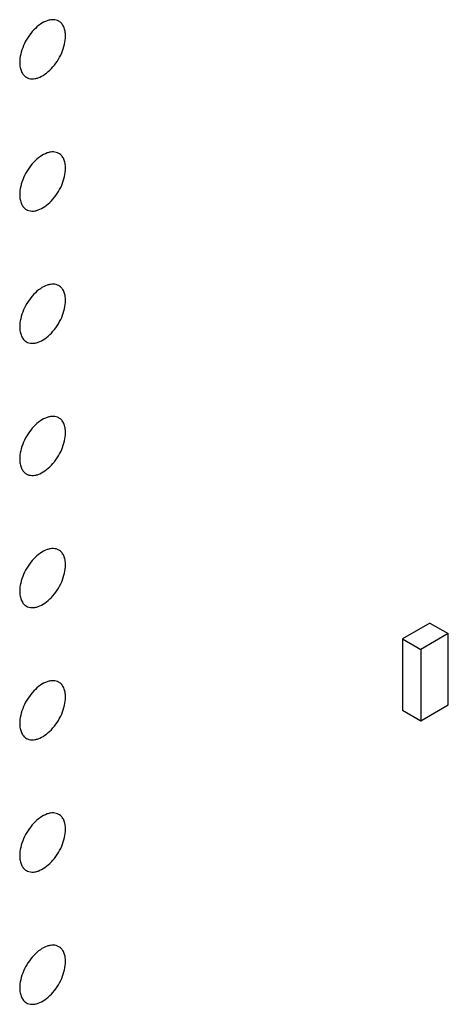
# Model space of a CAD drawing. Header units: inches. Extents: x 0 to 34, y 0 to 22.
# Tile 167 of 176: x 30.921 to 31.185, y 10.821 to 11.43. Entities that reach past the tile are written whole.
import ezdxf

# ---------------------------------------------------------------- set-up
doc = ezdxf.new("R2010")
doc.units = ezdxf.units.IN
doc.header["$LTSCALE"] = 1.87
doc.header["$MEASUREMENT"] = 0
doc.layers.add('02___PRT_ALL_AXES', color=7, linetype='CONTINUOUS')
doc.layers.add('ECAD_714247_01_16_R_2_0402_PKO_', color=7, linetype='CONTINUOUS')

msp = doc.modelspace()

# ---------------------------------------------------------------- linework, layer by layer
at = {"layer": '02___PRT_ALL_AXES', "color": 7, "linetype": 'CONTINUOUS'}
for points, knots in [([(30.94501, 11.42857), (30.94452, 11.42885), (30.94343, 11.4293), (30.94164, 11.42957), (30.93971, 11.42942), (30.93692, 11.42868), (30.93333, 11.42672), (30.92938, 11.42322), (30.92589, 11.41875), (30.92313, 11.41366), (30.92136, 11.40838), (30.92087, 11.40479), (30.92087, 11.40308)], [0, 0, 0, 0, 0.042842, 0.087441, 0.135298, 0.187275, 0.304489, 0.438213, 0.582466, 0.729664, 0.871609, 1, 1, 1, 1]), ([(30.94916, 11.41941), (30.94916, 11.42042), (30.949, 11.42234), (30.94822, 11.42499), (30.94691, 11.42715), (30.94567, 11.42819), (30.94501, 11.42857)], [0, 0, 0, 0, 0.288094, 0.548173, 0.782164, 1, 1, 1, 1]), ([(30.92501, 11.39393), (30.92551, 11.39364), (30.92659, 11.39319), (30.92839, 11.39293), (30.93031, 11.39307), (30.93311, 11.39382), (30.93669, 11.39577), (30.94064, 11.39927), (30.94414, 11.40374), (30.9469, 11.40883), (30.94867, 11.41411), (30.94916, 11.41771), (30.94916, 11.41941)], [0, 0, 0, 0, 0.042842, 0.087441, 0.135298, 0.187275, 0.304489, 0.438213, 0.582466, 0.729664, 0.871609, 1, 1, 1, 1]), ([(30.92087, 11.40308), (30.92087, 11.40207), (30.92103, 11.40015), (30.92181, 11.3975), (30.92311, 11.39534), (30.92435, 11.39431), (30.92501, 11.39393)], [0, 0, 0, 0, 0.288094, 0.548173, 0.782164, 1, 1, 1, 1]), ([(30.94501, 11.34692), (30.94452, 11.3472), (30.94343, 11.34766), (30.94164, 11.34792), (30.93971, 11.34777), (30.93692, 11.34703), (30.93333, 11.34508), (30.92938, 11.34157), (30.92589, 11.3371), (30.92313, 11.33202), (30.92136, 11.32673), (30.92087, 11.32314), (30.92087, 11.32143)], [0, 0, 0, 0, 0.042842, 0.087441, 0.135298, 0.187275, 0.304489, 0.438213, 0.582466, 0.729664, 0.871609, 1, 1, 1, 1]), ([(30.94916, 11.33777), (30.94916, 11.33877), (30.949, 11.3407), (30.94822, 11.34334), (30.94691, 11.3455), (30.94567, 11.34654), (30.94501, 11.34692)], [0, 0, 0, 0, 0.288094, 0.548173, 0.782164, 1, 1, 1, 1]), ([(30.92501, 11.31228), (30.92551, 11.312), (30.92659, 11.31154), (30.92839, 11.31128), (30.93031, 11.31143), (30.93311, 11.31217), (30.93669, 11.31412), (30.94064, 11.31763), (30.94414, 11.3221), (30.9469, 11.32718), (30.94867, 11.33247), (30.94916, 11.33606), (30.94916, 11.33777)], [0, 0, 0, 0, 0.042842, 0.087441, 0.135298, 0.187275, 0.304489, 0.438213, 0.582466, 0.729664, 0.871609, 1, 1, 1, 1]), ([(30.92087, 11.32143), (30.92087, 11.32043), (30.92103, 11.3185), (30.92181, 11.31586), (30.92311, 11.3137), (30.92435, 11.31266), (30.92501, 11.31228)], [0, 0, 0, 0, 0.288094, 0.548173, 0.782164, 1, 1, 1, 1]), ([(30.94501, 11.26527), (30.94452, 11.26556), (30.94343, 11.26601), (30.94164, 11.26627), (30.93971, 11.26613), (30.93692, 11.26538), (30.93333, 11.26343), (30.92938, 11.25993), (30.92589, 11.25545), (30.92313, 11.25037), (30.92136, 11.24509), (30.92087, 11.24149), (30.92087, 11.23979)], [0, 0, 0, 0, 0.042842, 0.087441, 0.135298, 0.187275, 0.304489, 0.438213, 0.582466, 0.729664, 0.871609, 1, 1, 1, 1]), ([(30.94916, 11.25612), (30.94916, 11.25713), (30.949, 11.25905), (30.94822, 11.26169), (30.94691, 11.26385), (30.94567, 11.26489), (30.94501, 11.26527)], [0, 0, 0, 0, 0.288094, 0.548173, 0.782164, 1, 1, 1, 1]), ([(30.92501, 11.23063), (30.92551, 11.23035), (30.92659, 11.2299), (30.92839, 11.22963), (30.93031, 11.22978), (30.93311, 11.23052), (30.93669, 11.23248), (30.94064, 11.23598), (30.94414, 11.24045), (30.9469, 11.24554), (30.94867, 11.25082), (30.94916, 11.25441), (30.94916, 11.25612)], [0, 0, 0, 0, 0.042842, 0.087441, 0.135298, 0.187275, 0.304489, 0.438213, 0.582466, 0.729664, 0.871609, 1, 1, 1, 1]), ([(30.92087, 11.23979), (30.92087, 11.23878), (30.92103, 11.23686), (30.92181, 11.23421), (30.92311, 11.23205), (30.92435, 11.23101), (30.92501, 11.23063)], [0, 0, 0, 0, 0.288094, 0.548173, 0.782164, 1, 1, 1, 1]), ([(30.94501, 11.18363), (30.94452, 11.18391), (30.94343, 11.18436), (30.94164, 11.18463), (30.93971, 11.18448), (30.93692, 11.18374), (30.93333, 11.18178), (30.92938, 11.17828), (30.92589, 11.17381), (30.92313, 11.16872), (30.92136, 11.16344), (30.92087, 11.15985), (30.92087, 11.15814)], [0, 0, 0, 0, 0.042842, 0.087441, 0.135298, 0.187275, 0.304489, 0.438213, 0.582466, 0.729664, 0.871609, 1, 1, 1, 1]), ([(30.94916, 11.17447), (30.94916, 11.17548), (30.949, 11.1774), (30.94822, 11.18005), (30.94691, 11.18221), (30.94567, 11.18324), (30.94501, 11.18363)], [0, 0, 0, 0, 0.288094, 0.548173, 0.782164, 1, 1, 1, 1]), ([(30.92501, 11.14899), (30.92551, 11.1487), (30.92659, 11.14825), (30.92839, 11.14799), (30.93031, 11.14813), (30.93311, 11.14887), (30.93669, 11.15083), (30.94064, 11.15433), (30.94414, 11.1588), (30.9469, 11.16389), (30.94867, 11.16917), (30.94916, 11.17277), (30.94916, 11.17447)], [0, 0, 0, 0, 0.042842, 0.087441, 0.135298, 0.187275, 0.304489, 0.438213, 0.582466, 0.729664, 0.871609, 1, 1, 1, 1]), ([(30.92087, 11.15814), (30.92087, 11.15713), (30.92103, 11.15521), (30.92181, 11.15256), (30.92311, 11.1504), (30.92435, 11.14937), (30.92501, 11.14899)], [0, 0, 0, 0, 0.288094, 0.548173, 0.782164, 1, 1, 1, 1]), ([(30.94501, 11.10198), (30.94452, 11.10226), (30.94343, 11.10271), (30.94164, 11.10298), (30.93971, 11.10283), (30.93692, 11.10209), (30.93333, 11.10013), (30.92938, 11.09663), (30.92589, 11.09216), (30.92313, 11.08707), (30.92136, 11.08179), (30.92087, 11.0782), (30.92087, 11.07649)], [0, 0, 0, 0, 0.042842, 0.087441, 0.135298, 0.187275, 0.304489, 0.438213, 0.582466, 0.729664, 0.871609, 1, 1, 1, 1]), ([(30.94916, 11.09282), (30.94916, 11.09383), (30.949, 11.09575), (30.94822, 11.0984), (30.94691, 11.10056), (30.94567, 11.1016), (30.94501, 11.10198)], [0, 0, 0, 0, 0.288094, 0.548173, 0.782164, 1, 1, 1, 1]), ([(30.92501, 11.06734), (30.92551, 11.06705), (30.92659, 11.0666), (30.92839, 11.06634), (30.93031, 11.06649), (30.93311, 11.06723), (30.93669, 11.06918), (30.94064, 11.07269), (30.94414, 11.07716), (30.9469, 11.08224), (30.94867, 11.08753), (30.94916, 11.09112), (30.94916, 11.09282)], [0, 0, 0, 0, 0.042842, 0.087441, 0.135298, 0.187275, 0.304489, 0.438213, 0.582466, 0.729664, 0.871609, 1, 1, 1, 1]), ([(30.92087, 11.07649), (30.92087, 11.07549), (30.92103, 11.07356), (30.92181, 11.07092), (30.92311, 11.06876), (30.92435, 11.06772), (30.92501, 11.06734)], [0, 0, 0, 0, 0.288094, 0.548173, 0.782164, 1, 1, 1, 1]), ([(30.94501, 11.02033), (30.94452, 11.02062), (30.94343, 11.02107), (30.94164, 11.02133), (30.93971, 11.02118), (30.93692, 11.02044), (30.93333, 11.01849), (30.92938, 11.01498), (30.92589, 11.01051), (30.92313, 11.00543), (30.92136, 11.00014), (30.92087, 10.99655), (30.92087, 10.99485)], [0, 0, 0, 0, 0.042842, 0.087441, 0.135298, 0.187275, 0.304489, 0.438213, 0.582466, 0.729664, 0.871609, 1, 1, 1, 1]), ([(30.94916, 11.01118), (30.94916, 11.01218), (30.949, 11.01411), (30.94822, 11.01675), (30.94691, 11.01891), (30.94567, 11.01995), (30.94501, 11.02033)], [0, 0, 0, 0, 0.288094, 0.548173, 0.782164, 1, 1, 1, 1]), ([(30.92501, 10.98569), (30.92551, 10.98541), (30.92659, 10.98496), (30.92839, 10.98469), (30.93031, 10.98484), (30.93311, 10.98558), (30.93669, 10.98754), (30.94064, 10.99104), (30.94414, 10.99551), (30.9469, 11.0006), (30.94867, 11.00588), (30.94916, 11.00947), (30.94916, 11.01118)], [0, 0, 0, 0, 0.042842, 0.087441, 0.135298, 0.187275, 0.304489, 0.438213, 0.582466, 0.729664, 0.871609, 1, 1, 1, 1]), ([(30.92087, 10.99485), (30.92087, 10.99384), (30.92103, 10.99192), (30.92181, 10.98927), (30.92311, 10.98711), (30.92435, 10.98607), (30.92501, 10.98569)], [0, 0, 0, 0, 0.288094, 0.548173, 0.782164, 1, 1, 1, 1]), ([(30.94501, 10.93868), (30.94452, 10.93897), (30.94343, 10.93942), (30.94164, 10.93968), (30.93971, 10.93954), (30.93692, 10.9388), (30.93333, 10.93684), (30.92938, 10.93334), (30.92589, 10.92887), (30.92313, 10.92378), (30.92136, 10.9185), (30.92087, 10.9149), (30.92087, 10.9132)], [0, 0, 0, 0, 0.042842, 0.087441, 0.135298, 0.187275, 0.304489, 0.438213, 0.582466, 0.729664, 0.871609, 1, 1, 1, 1]), ([(30.94916, 10.92953), (30.94916, 10.93054), (30.949, 10.93246), (30.94822, 10.93511), (30.94691, 10.93727), (30.94567, 10.9383), (30.94501, 10.93868)], [0, 0, 0, 0, 0.288094, 0.548173, 0.782164, 1, 1, 1, 1]), ([(30.92501, 10.90404), (30.92551, 10.90376), (30.92659, 10.90331), (30.92839, 10.90304), (30.93031, 10.90319), (30.93311, 10.90393), (30.93669, 10.90589), (30.94064, 10.90939), (30.94414, 10.91386), (30.9469, 10.91895), (30.94867, 10.92423), (30.94916, 10.92782), (30.94916, 10.92953)], [0, 0, 0, 0, 0.042842, 0.087441, 0.135298, 0.187275, 0.304489, 0.438213, 0.582466, 0.729664, 0.871609, 1, 1, 1, 1]), ([(30.92087, 10.9132), (30.92087, 10.91219), (30.92103, 10.91027), (30.92181, 10.90762), (30.92311, 10.90546), (30.92435, 10.90443), (30.92501, 10.90404)], [0, 0, 0, 0, 0.288094, 0.548173, 0.782164, 1, 1, 1, 1]), ([(30.94501, 10.85704), (30.94452, 10.85732), (30.94343, 10.85777), (30.94164, 10.85804), (30.93971, 10.85789), (30.93692, 10.85715), (30.93333, 10.85519), (30.92938, 10.85169), (30.92589, 10.84722), (30.92313, 10.84213), (30.92136, 10.83685), (30.92087, 10.83326), (30.92087, 10.83155)], [0, 0, 0, 0, 0.042842, 0.087441, 0.135298, 0.187275, 0.304489, 0.438213, 0.582466, 0.729664, 0.871609, 1, 1, 1, 1]), ([(30.94916, 10.84788), (30.94916, 10.84889), (30.949, 10.85081), (30.94822, 10.85346), (30.94691, 10.85562), (30.94567, 10.85666), (30.94501, 10.85704)], [0, 0, 0, 0, 0.288094, 0.548173, 0.782164, 1, 1, 1, 1]), ([(30.92501, 10.8224), (30.92551, 10.82211), (30.92659, 10.82166), (30.92839, 10.8214), (30.93031, 10.82154), (30.93311, 10.82229), (30.93669, 10.82424), (30.94064, 10.82774), (30.94414, 10.83222), (30.9469, 10.8373), (30.94867, 10.84258), (30.94916, 10.84618), (30.94916, 10.84788)], [0, 0, 0, 0, 0.042842, 0.087441, 0.135298, 0.187275, 0.304489, 0.438213, 0.582466, 0.729664, 0.871609, 1, 1, 1, 1]), ([(30.92087, 10.83155), (30.92087, 10.83054), (30.92103, 10.82862), (30.92181, 10.82598), (30.92311, 10.82382), (30.92435, 10.82278), (30.92501, 10.8224)], [0, 0, 0, 0, 0.288094, 0.548173, 0.782164, 1, 1, 1, 1])]:
    msp.add_open_spline(points, degree=3, knots=knots, dxfattribs=at)
at = {"layer": 'ECAD_714247_01_16_R_2_0402_PKO_', "color": 7, "linetype": 'CONTINUOUS'}
for p, q in [((31.17402, 11.05691), (31.15704, 11.04711)), ((31.17402, 11.05691), (31.18533, 11.05038)), ((31.18533, 11.05038), (31.16836, 11.04058)), ((31.18533, 11.00629), (31.18533, 11.05038)), ((31.15704, 11.04711), (31.15704, 11.00302)), ((31.15704, 11.04711), (31.16836, 11.04058)), ((31.16836, 11.04058), (31.16836, 10.99649)), ((31.16836, 10.99649), (31.18533, 11.00629)), ((31.15704, 11.00302), (31.16836, 10.99649))]:
    msp.add_line(p, q, dxfattribs=at)

doc.saveas('drawing.dxf')
